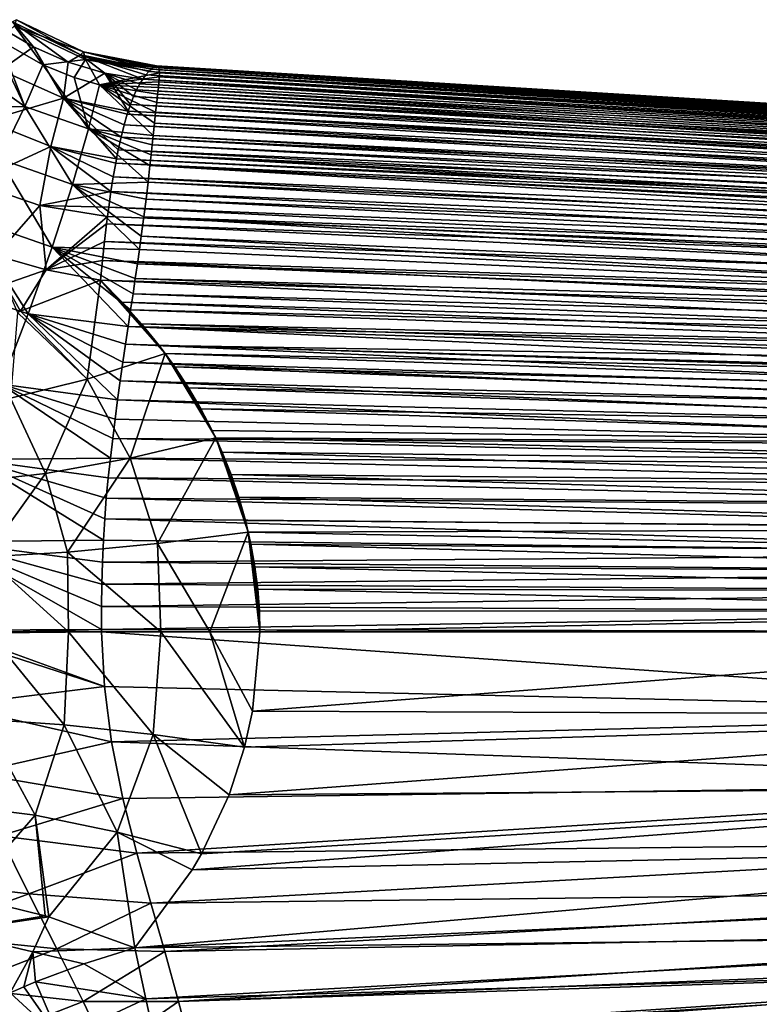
# Model space of a CAD drawing. Header units: millimetres. Extents: x -110 to 119, y -127 to 212.
# Tile 103 of 186: x 19 to 40, y -10 to 17. Entities that reach past the tile are written whole.
import ezdxf

# ---------------------------------------------------------------- set-up
doc = ezdxf.new("R2010")
doc.units = ezdxf.units.MM
doc.header["$LTSCALE"] = 26.699852
for name, color, linetype in [('30', 7, 'CONTINUOUS'), ('31', 7, 'CONTINUOUS'), ('33', 7, 'CONTINUOUS'), ('34', 7, 'CONTINUOUS'), ('35', 7, 'CONTINUOUS'), ('36', 7, 'CONTINUOUS'), ('37', 7, 'CONTINUOUS'), ('40', 7, 'CONTINUOUS'), ('41', 7, 'CONTINUOUS'), ('52', 7, 'CONTINUOUS'), ('70', 7, 'CONTINUOUS'), ('71', 7, 'CONTINUOUS'), ('73', 7, 'CONTINUOUS'), ('74', 7, 'CONTINUOUS')]:
    doc.layers.add(name, color=color, linetype=linetype)

msp = doc.modelspace()

# ---------------------------------------------------------------- linework, layer by layer
at = {"layer": '30', "color": 7, "linetype": 'CONTINUOUS', "true_color": 0xa2afbf}
for points in [[(17.617, 15.661, -5.672), (18.211, 16.588, -3.698), (19.177, 14.566, -5.666), (17.617, 15.661, -5.672)], [(19.177, 14.566, -5.666), (18.211, 16.588, -3.698), (18.46, 16.413, -3.671), (19.177, 14.566, -5.666)], [(19.683, 15.72, -3.566), (19.177, 14.566, -5.666), (18.46, 16.413, -3.671), (19.683, 15.72, -3.566)], [(16.809, 14.514, -7.384), (17.617, 15.661, -5.672), (19.177, 14.566, -5.666), (16.809, 14.514, -7.384)], [(19.177, 14.566, -5.666), (19.683, 15.72, -3.566), (20.949, 13.945, -5.525), (19.177, 14.566, -5.666)], [(20.949, 13.945, -5.525), (19.683, 15.72, -3.566), (20.546, 15.372, -3.518), (20.949, 13.945, -5.525)], [(21.248, 15.162, -3.493), (20.949, 13.945, -5.525), (20.546, 15.372, -3.518), (21.248, 15.162, -3.493)], [(21.248, 15.162, -3.493), (22.737, 13.761, -5.359), (20.949, 13.945, -5.525), (21.248, 15.162, -3.493)], [(22.774, 14.108, -4.881), (22.737, 13.761, -5.359), (21.248, 15.162, -3.493), (22.774, 14.108, -4.881)], [(22.807, 14.411, -4.409), (22.774, 14.108, -4.881), (21.248, 15.162, -3.493), (22.807, 14.411, -4.409)], [(22.837, 14.676, -3.94), (22.807, 14.411, -4.409), (21.248, 15.162, -3.493), (22.837, 14.676, -3.94)], [(22.861, 14.904, -3.478), (22.837, 14.676, -3.94), (21.248, 15.162, -3.493), (22.861, 14.904, -3.478)], [(18.467, 13.111, -7.416), (16.809, 14.514, -7.384), (19.177, 14.566, -5.666), (18.467, 13.111, -7.416)], [(18.467, 13.111, -7.416), (19.177, 14.566, -5.666), (20.504, 12.399, -7.199), (18.467, 13.111, -7.416)], [(19.177, 14.566, -5.666), (20.949, 13.945, -5.525), (20.504, 12.399, -7.199), (19.177, 14.566, -5.666)], [(20.949, 13.945, -5.525), (22.598, 12.469, -6.772), (20.504, 12.399, -7.199), (20.949, 13.945, -5.525)], [(22.65, 12.928, -6.322), (22.598, 12.469, -6.772), (20.949, 13.945, -5.525), (22.65, 12.928, -6.322)], [(22.681, 13.222, -6.006), (22.65, 12.928, -6.322), (20.949, 13.945, -5.525), (22.681, 13.222, -6.006)], [(22.71, 13.501, -5.683), (22.681, 13.222, -6.006), (20.949, 13.945, -5.525), (22.71, 13.501, -5.683)], [(22.737, 13.761, -5.359), (22.71, 13.501, -5.683), (20.949, 13.945, -5.525), (22.737, 13.761, -5.359)], [(17.575, 11.486, -8.861), (18.467, 13.111, -7.416), (19.936, 10.669, -8.538), (17.575, 11.486, -8.861)], [(18.467, 13.111, -7.416), (20.504, 12.399, -7.199), (19.936, 10.669, -8.538), (18.467, 13.111, -7.416)], [(20.504, 12.399, -7.199), (22.357, 10.599, -8.228), (19.936, 10.669, -8.538), (20.504, 12.399, -7.199)], [(22.598, 12.469, -6.772), (22.541, 11.997, -7.191), (20.504, 12.399, -7.199), (22.598, 12.469, -6.772)], [(22.408, 10.975, -7.974), (22.357, 10.599, -8.228), (20.504, 12.399, -7.199), (22.408, 10.975, -7.974)], [(22.478, 11.503, -7.588), (22.408, 10.975, -7.974), (20.504, 12.399, -7.199), (22.478, 11.503, -7.588)], [(22.541, 11.997, -7.191), (22.478, 11.503, -7.588), (20.504, 12.399, -7.199), (22.541, 11.997, -7.191)], [(16.524, 9.726, -10.081), (17.575, 11.486, -8.861), (19.27, 8.816, -9.606), (16.524, 9.726, -10.081)], [(17.575, 11.486, -8.861), (19.936, 10.669, -8.538), (19.27, 8.816, -9.606), (17.575, 11.486, -8.861)], [(19.936, 10.669, -8.538), (22.048, 8.466, -9.397), (19.27, 8.816, -9.606), (19.936, 10.669, -8.538)], [(22.115, 8.928, -9.177), (22.048, 8.466, -9.397), (19.936, 10.669, -8.538), (22.115, 8.928, -9.177)], [(22.18, 9.372, -8.95), (22.115, 8.928, -9.177), (19.936, 10.669, -8.538), (22.18, 9.372, -8.95)], [(22.242, 9.798, -8.716), (22.18, 9.372, -8.95), (19.936, 10.669, -8.538), (22.242, 9.798, -8.716)], [(22.301, 10.207, -8.475), (22.242, 9.798, -8.716), (19.936, 10.669, -8.538), (22.301, 10.207, -8.475)], [(22.357, 10.599, -8.228), (22.301, 10.207, -8.475), (19.936, 10.669, -8.538), (22.357, 10.599, -8.228)], [(16.524, 9.726, -10.081), (19.27, 8.816, -9.606), (18.523, 6.865, -10.452), (16.524, 9.726, -10.081)], [(19.27, 8.816, -9.606), (21.751, 6.432, -10.184), (18.523, 6.865, -10.452), (19.27, 8.816, -9.606)], [(21.824, 6.959, -10.006), (21.751, 6.432, -10.184), (19.27, 8.816, -9.606), (21.824, 6.959, -10.006)], [(21.9, 7.477, -9.814), (21.824, 6.959, -10.006), (19.27, 8.816, -9.606), (21.9, 7.477, -9.814)], [(21.976, 7.981, -9.61), (21.9, 7.477, -9.814), (19.27, 8.816, -9.606), (21.976, 7.981, -9.61)], [(22.048, 8.466, -9.397), (21.976, 7.981, -9.61), (19.27, 8.816, -9.606), (22.048, 8.466, -9.397)], [(18.523, 6.865, -10.452), (21.553, 4.822, -10.626), (17.747, 4.778, -11.108), (18.523, 6.865, -10.452)], [(21.617, 5.364, -10.493), (21.553, 4.822, -10.626), (18.523, 6.865, -10.452), (21.617, 5.364, -10.493)], [(21.683, 5.899, -10.346), (21.617, 5.364, -10.493), (18.523, 6.865, -10.452), (21.683, 5.899, -10.346)], [(21.751, 6.432, -10.184), (21.683, 5.899, -10.346), (18.523, 6.865, -10.452), (21.751, 6.432, -10.184)], [(17.747, 4.778, -11.108), (21.363, 2.54, -11.02), (17.057, 2.498, -11.569), (17.747, 4.778, -11.108)], [(21.553, 4.822, -10.626), (21.493, 4.272, -10.745), (17.747, 4.778, -11.108), (21.553, 4.822, -10.626)], [(21.397, 3.132, -10.942), (21.363, 2.54, -11.02), (17.747, 4.778, -11.108), (21.397, 3.132, -10.942)], [(21.44, 3.71, -10.85), (21.397, 3.132, -10.942), (17.747, 4.778, -11.108), (21.44, 3.71, -10.85)], [(21.493, 4.272, -10.745), (21.44, 3.71, -10.85), (17.747, 4.778, -11.108), (21.493, 4.272, -10.745)], [(21.363, 2.54, -11.02), (21.337, 1.937, -11.082), (17.057, 2.498, -11.569), (21.363, 2.54, -11.02)], [(21.307, 0.702, -11.156), (21.303, 0.071, -11.167), (17.057, 2.498, -11.569), (21.307, 0.702, -11.156)], [(17.057, 2.498, -11.569), (21.303, 0.071, -11.167), (17.326, 0.053, -11.631), (17.057, 2.498, -11.569)], [(21.318, 1.324, -11.128), (21.307, 0.702, -11.156), (17.057, 2.498, -11.569), (21.318, 1.324, -11.128)], [(21.337, 1.937, -11.082), (21.318, 1.324, -11.128), (17.057, 2.498, -11.569), (21.337, 1.937, -11.082)]]:
    msp.add_3dface(points, dxfattribs=at)
at = {"layer": '31', "color": 7, "linetype": 'CONTINUOUS', "true_color": 0xa2afbf}
for points in [[(17.326, 0.053, -11.631), (21.303, 0.071, -11.167), (17.316, -0.029, -11.634), (17.326, 0.053, -11.631)], [(21.304, 0, -11.167), (17.316, -0.029, -11.634), (21.303, 0.071, -11.167), (21.304, 0, -11.167)]]:
    msp.add_3dface(points, dxfattribs=at)
at = {"layer": '33', "color": 7, "linetype": 'CONTINUOUS', "true_color": 0xa2afbf}
for points in [[(17.316, -0.029, -11.634), (21.304, 0, -11.167), (21.39, -1.51, -11.113), (17.316, -0.029, -11.634)], [(16.815, -0.034, -11.739), (17.316, -0.029, -11.634), (21.39, -1.51, -11.113), (16.815, -0.034, -11.739)], [(16.815, -0.034, -11.739), (21.39, -1.51, -11.113), (17.123, -2.034, -11.61), (16.815, -0.034, -11.739)], [(21.39, -1.51, -11.113), (21.582, -3.049, -10.947), (17.123, -2.034, -11.61), (21.39, -1.51, -11.113)], [(17.123, -2.034, -11.61), (21.582, -3.049, -10.947), (17.737, -3.915, -11.298), (17.123, -2.034, -11.61)], [(21.582, -3.049, -10.947), (21.902, -4.615, -10.658), (17.737, -3.915, -11.298), (21.582, -3.049, -10.947)], [(17.737, -3.915, -11.298), (21.902, -4.615, -10.658), (18.493, -5.65, -10.849), (17.737, -3.915, -11.298)], [(21.902, -4.615, -10.658), (22.284, -6.136, -10.253), (18.493, -5.65, -10.849), (21.902, -4.615, -10.658)], [(18.493, -5.65, -10.849), (19.289, -7.26, -10.283), (15.002, -6.747, -11.672), (18.493, -5.65, -10.849)], [(18.493, -5.65, -10.849), (22.284, -6.136, -10.253), (19.289, -7.26, -10.283), (18.493, -5.65, -10.849)], [(22.284, -6.136, -10.253), (22.671, -7.517, -9.766), (19.289, -7.26, -10.283), (22.284, -6.136, -10.253)], [(15.002, -6.747, -11.672), (19.289, -7.26, -10.283), (16.18, -8.383, -10.892), (15.002, -6.747, -11.672)], [(19.289, -7.26, -10.283), (20.071, -8.784, -9.596), (16.18, -8.383, -10.892), (19.289, -7.26, -10.283)], [(19.289, -7.26, -10.283), (22.671, -7.517, -9.766), (20.071, -8.784, -9.596), (19.289, -7.26, -10.283)], [(22.671, -7.517, -9.766), (23.059, -8.854, -9.17), (20.071, -8.784, -9.596), (22.671, -7.517, -9.766)], [(16.18, -8.383, -10.892), (20.071, -8.784, -9.596), (17.294, -9.852, -10.036), (16.18, -8.383, -10.892)], [(20.071, -8.784, -9.596), (20.799, -10.243, -8.771), (17.294, -9.852, -10.036), (20.071, -8.784, -9.596)], [(20.071, -8.784, -9.596), (23.059, -8.854, -9.17), (20.799, -10.243, -8.771), (20.071, -8.784, -9.596)], [(23.059, -8.854, -9.17), (23.441, -10.243, -8.395), (20.799, -10.243, -8.771), (23.059, -8.854, -9.17)], [(17.294, -9.852, -10.036), (20.799, -10.243, -8.771), (18.31, -11.214, -9.087), (17.294, -9.852, -10.036)], [(20.799, -10.243, -8.771), (21.451, -11.624, -7.79), (18.31, -11.214, -9.087), (20.799, -10.243, -8.771)], [(20.799, -10.243, -8.771), (23.441, -10.243, -8.395), (21.451, -11.624, -7.79), (20.799, -10.243, -8.771)], [(23.441, -10.243, -8.395), (23.774, -11.5, -7.515), (21.451, -11.624, -7.79), (23.441, -10.243, -8.395)]]:
    msp.add_3dface(points, dxfattribs=at)
at = {"layer": '34', "color": 7, "linetype": 'CONTINUOUS', "true_color": 0xa2afbf}
for points in [[(22.535, -10.165, 8.488), (22.235, -8.757, 9.254), (20.814, -9.195, 9.192), (22.535, -10.165, 8.488)], [(19.478, -9.698, 9.245), (22.535, -10.165, 8.488), (20.814, -9.195, 9.192), (19.478, -9.698, 9.245)], [(20.162, -11.282, 8.207), (19.478, -9.698, 9.245), (19.15, -9.836, 9.275), (20.162, -11.282, 8.207)], [(20.162, -11.282, 8.207), (22.535, -10.165, 8.488), (19.478, -9.698, 9.245), (20.162, -11.282, 8.207)], [(17.952, -10.4, 9.449), (20.162, -11.282, 8.207), (18.777, -10.001, 9.319), (17.952, -10.4, 9.449)], [(20.162, -11.282, 8.207), (19.15, -9.836, 9.275), (18.777, -10.001, 9.319), (20.162, -11.282, 8.207)], [(22.808, -11.392, 7.653), (22.535, -10.165, 8.488), (20.162, -11.282, 8.207), (22.808, -11.392, 7.653)]]:
    msp.add_3dface(points, dxfattribs=at)
at = {"layer": '35', "color": 7, "linetype": 'CONTINUOUS', "true_color": 0xa2afbf}
for points in [[(17.512, -7.324, 11.508), (17.057, -8.309, 11.064), (19.741, -7.868, 10.15), (17.512, -7.324, 11.508)], [(19.741, -7.868, 10.15), (17.057, -8.309, 11.064), (19.844, -7.899, 10.101), (19.741, -7.868, 10.15)], [(19.844, -7.899, 10.101), (17.057, -8.309, 11.064), (19.406, -8.866, 9.68), (19.844, -7.899, 10.101)], [(22.235, -8.757, 9.254), (19.844, -7.899, 10.101), (19.406, -8.866, 9.68), (22.235, -8.757, 9.254)], [(17.057, -8.309, 11.064), (18.777, -10.001, 9.319), (19.406, -8.866, 9.68), (17.057, -8.309, 11.064)], [(18.777, -10.001, 9.319), (19.15, -9.836, 9.275), (19.406, -8.866, 9.68), (18.777, -10.001, 9.319)], [(19.15, -9.836, 9.275), (19.478, -9.698, 9.245), (19.406, -8.866, 9.68), (19.15, -9.836, 9.275)], [(20.814, -9.195, 9.192), (22.235, -8.757, 9.254), (19.406, -8.866, 9.68), (20.814, -9.195, 9.192)], [(19.478, -9.698, 9.245), (20.814, -9.195, 9.192), (19.406, -8.866, 9.68), (19.478, -9.698, 9.245)]]:
    msp.add_3dface(points, dxfattribs=at)
at = {"layer": '36', "color": 7, "linetype": 'CONTINUOUS', "true_color": 0xa2afbf}
for points in [[(18.018, -2.417, 13.802), (20.267, -2.57, 12.229), (18.16, 0, 14.027), (18.018, -2.417, 13.802)], [(18.16, 0, 14.027), (20.267, -2.57, 12.229), (20.388, 0, 12.462), (18.16, 0, 14.027)], [(20.267, -2.57, 12.229), (22.739, -2.84, 11.22), (20.388, 0, 12.462), (20.267, -2.57, 12.229)], [(20.388, 0, 12.462), (22.739, -2.84, 11.22), (22.95, 0, 11.43), (20.388, 0, 12.462)], [(22.739, -2.84, 11.22), (25.271, -3.192, 10.79), (22.95, 0, 11.43), (22.739, -2.84, 11.22)], [(22.95, 0, 11.43), (25.271, -3.192, 10.79), (24.312, 0, 11.14), (22.95, 0, 11.43)], [(25.497, -2.197, 10.906), (25.694, 0, 11.01), (24.312, 0, 11.14), (25.497, -2.197, 10.906)], [(25.271, -3.192, 10.79), (25.497, -2.197, 10.906), (24.312, 0, 11.14), (25.271, -3.192, 10.79)], [(19.465, -5.082, 11.775), (18.018, -2.417, 13.802), (17.386, -4.821, 13.305), (19.465, -5.082, 11.775)], [(20.267, -2.57, 12.229), (18.018, -2.417, 13.802), (19.465, -5.082, 11.775), (20.267, -2.57, 12.229)], [(21.74, -5.546, 10.721), (20.267, -2.57, 12.229), (19.465, -5.082, 11.775), (21.74, -5.546, 10.721)], [(22.739, -2.84, 11.22), (20.267, -2.57, 12.229), (21.74, -5.546, 10.721), (22.739, -2.84, 11.22)], [(24.08, -6.154, 10.175), (22.739, -2.84, 11.22), (21.74, -5.546, 10.721), (24.08, -6.154, 10.175)], [(25.271, -3.192, 10.79), (22.739, -2.84, 11.22), (24.845, -4.516, 10.567), (25.271, -3.192, 10.79)], [(24.845, -4.516, 10.567), (22.739, -2.84, 11.22), (24.08, -6.154, 10.175), (24.845, -4.516, 10.567)], [(17.512, -7.324, 11.508), (19.465, -5.082, 11.775), (17.386, -4.821, 13.305), (17.512, -7.324, 11.508)], [(17.512, -7.324, 11.508), (19.741, -7.868, 10.15), (19.465, -5.082, 11.775), (17.512, -7.324, 11.508)], [(19.741, -7.868, 10.15), (19.844, -7.899, 10.101), (19.465, -5.082, 11.775), (19.741, -7.868, 10.15)], [(19.844, -7.899, 10.101), (21.74, -5.546, 10.721), (19.465, -5.082, 11.775), (19.844, -7.899, 10.101)], [(19.844, -7.899, 10.101), (22.235, -8.757, 9.254), (21.74, -5.546, 10.721), (19.844, -7.899, 10.101)], [(21.74, -5.546, 10.721), (22.235, -8.757, 9.254), (23.822, -6.598, 10.045), (21.74, -5.546, 10.721)], [(24.08, -6.154, 10.175), (21.74, -5.546, 10.721), (23.822, -6.598, 10.045), (24.08, -6.154, 10.175)]]:
    msp.add_3dface(points, dxfattribs=at)
at = {"layer": '37', "color": 7, "linetype": 'CONTINUOUS', "true_color": 0xa2afbf}
for points in [[(25.694, 0, 11.01), (25.497, -2.197, 10.906), (54.355, 0, 9.978), (25.694, 0, 11.01)], [(54.355, 0, 9.978), (25.497, -2.197, 10.906), (54.391, -2.302, 9.837), (54.355, 0, 9.978)], [(25.271, -3.192, 10.79), (24.845, -4.516, 10.567), (54.391, -2.302, 9.837), (25.271, -3.192, 10.79)], [(54.391, -2.302, 9.837), (24.845, -4.516, 10.567), (54.534, -4.288, 9.477), (54.391, -2.302, 9.837)], [(25.497, -2.197, 10.906), (25.271, -3.192, 10.79), (54.391, -2.302, 9.837), (25.497, -2.197, 10.906)], [(24.08, -6.154, 10.175), (23.822, -6.598, 10.045), (54.534, -4.288, 9.477), (24.08, -6.154, 10.175)], [(54.534, -4.288, 9.477), (23.822, -6.598, 10.045), (54.774, -5.934, 8.989), (54.534, -4.288, 9.477)], [(24.845, -4.516, 10.567), (24.08, -6.154, 10.175), (54.534, -4.288, 9.477), (24.845, -4.516, 10.567)], [(23.822, -6.598, 10.045), (22.235, -8.757, 9.254), (54.774, -5.934, 8.989), (23.822, -6.598, 10.045)], [(54.774, -5.934, 8.989), (22.235, -8.757, 9.254), (55.089, -7.268, 8.445), (54.774, -5.934, 8.989)], [(55.089, -7.268, 8.445), (22.235, -8.757, 9.254), (55.464, -8.369, 7.873), (55.089, -7.268, 8.445)], [(22.235, -8.757, 9.254), (22.535, -10.165, 8.488), (55.464, -8.369, 7.873), (22.235, -8.757, 9.254)], [(55.464, -8.369, 7.873), (22.535, -10.165, 8.488), (55.836, -9.19, 7.356), (55.464, -8.369, 7.873)], [(22.535, -10.165, 8.488), (22.808, -11.392, 7.653), (55.836, -9.19, 7.356), (22.535, -10.165, 8.488)], [(55.836, -9.19, 7.356), (22.808, -11.392, 7.653), (55.909, -9.33, 7.259), (55.836, -9.19, 7.356)], [(55.909, -9.33, 7.259), (22.808, -11.392, 7.653), (56.443, -10.191, 6.588), (55.909, -9.33, 7.259)], [(22.808, -11.392, 7.653), (23.054, -12.438, 6.77), (56.443, -10.191, 6.588), (22.808, -11.392, 7.653)], [(56.443, -10.191, 6.588), (23.054, -12.438, 6.77), (56.998, -10.879, 5.941), (56.443, -10.191, 6.588)]]:
    msp.add_3dface(points, dxfattribs=at)
at = {"layer": '40', "color": 7, "linetype": 'CONTINUOUS', "true_color": 0xa2afbf}
for points in [[(22.617, 15.532, 1.642), (61.459, 13.238, 1.134), (22.684, 15.604, 1.23), (22.617, 15.532, 1.642)], [(22.684, 15.604, 1.23), (61.645, 13.28, 0.724), (22.742, 15.654, 0.82), (22.684, 15.604, 1.23)], [(61.459, 13.238, 1.134), (61.645, 13.28, 0.724), (22.684, 15.604, 1.23), (61.459, 13.238, 1.134)], [(22.742, 15.654, 0.82), (61.735, 13.304, 0.344), (22.793, 15.683, 0.409), (22.742, 15.654, 0.82)], [(61.645, 13.28, 0.724), (61.735, 13.304, 0.344), (22.742, 15.654, 0.82), (61.645, 13.28, 0.724)], [(22.793, 15.683, 0.409), (61.735, 13.304, 0.344), (22.836, 15.691, 0), (22.793, 15.683, 0.409)], [(61.735, 13.304, 0.344), (61.75, 13.311, -0.033), (22.836, 15.691, 0), (61.735, 13.304, 0.344)], [(22.836, 15.691, 0), (61.75, 13.311, -0.033), (22.869, 15.678, -0.42), (22.836, 15.691, 0)], [(61.75, 13.311, -0.033), (61.692, 13.304, -0.397), (22.869, 15.678, -0.42), (61.75, 13.311, -0.033)], [(61.692, 13.304, -0.397), (61.596, 13.287, -0.687), (22.869, 15.678, -0.42), (61.692, 13.304, -0.397)], [(22.869, 15.678, -0.42), (61.596, 13.287, -0.687), (22.893, 15.642, -0.847), (22.869, 15.678, -0.42)], [(61.596, 13.287, -0.687), (61.412, 13.255, -1.043), (22.893, 15.642, -0.847), (61.596, 13.287, -0.687)], [(22.893, 15.642, -0.847), (61.412, 13.255, -1.043), (22.907, 15.582, -1.281), (22.893, 15.642, -0.847)], [(61.412, 13.255, -1.043), (61.183, 13.207, -1.398), (22.907, 15.582, -1.281), (61.412, 13.255, -1.043)], [(22.907, 15.582, -1.281), (61.183, 13.207, -1.398), (22.912, 15.496, -1.722), (22.907, 15.582, -1.281)], [(22.367, 15.192, 2.864), (60.508, 12.975, 2.406), (22.455, 15.325, 2.462), (22.367, 15.192, 2.864)], [(22.455, 15.325, 2.462), (60.898, 13.091, 1.958), (22.54, 15.439, 2.053), (22.455, 15.325, 2.462)], [(60.508, 12.975, 2.406), (60.898, 13.091, 1.958), (22.455, 15.325, 2.462), (60.508, 12.975, 2.406)], [(22.54, 15.439, 2.053), (61.181, 13.166, 1.589), (22.617, 15.532, 1.642), (22.54, 15.439, 2.053)], [(60.898, 13.091, 1.958), (61.181, 13.166, 1.589), (22.54, 15.439, 2.053), (60.898, 13.091, 1.958)], [(61.181, 13.166, 1.589), (61.459, 13.238, 1.134), (22.617, 15.532, 1.642), (61.181, 13.166, 1.589)], [(22.909, 15.386, -2.165), (60.621, 13.078, -2.06), (22.9, 15.25, -2.606), (22.909, 15.386, -2.165)], [(22.912, 15.496, -1.722), (60.924, 13.15, -1.725), (22.909, 15.386, -2.165), (22.912, 15.496, -1.722)], [(60.924, 13.15, -1.725), (60.621, 13.078, -2.06), (22.909, 15.386, -2.165), (60.924, 13.15, -1.725)], [(61.183, 13.207, -1.398), (60.924, 13.15, -1.725), (22.912, 15.496, -1.722), (61.183, 13.207, -1.398)], [(22.193, 14.84, 3.701), (60.045, 12.817, 2.891), (22.28, 15.031, 3.277), (22.193, 14.84, 3.701)], [(22.28, 15.031, 3.277), (60.508, 12.975, 2.406), (22.367, 15.192, 2.864), (22.28, 15.031, 3.277)], [(60.045, 12.817, 2.891), (60.508, 12.975, 2.406), (22.28, 15.031, 3.277), (60.045, 12.817, 2.891)], [(59.74, 12.826, -2.914), (22.861, 14.904, -3.478), (22.884, 15.09, -3.043), (59.74, 12.826, -2.914)], [(22.9, 15.25, -2.606), (60.221, 12.972, -2.465), (22.884, 15.09, -3.043), (22.9, 15.25, -2.606)], [(60.221, 12.972, -2.465), (59.74, 12.826, -2.914), (22.884, 15.09, -3.043), (60.221, 12.972, -2.465)], [(60.621, 13.078, -2.06), (60.221, 12.972, -2.465), (22.9, 15.25, -2.606), (60.621, 13.078, -2.06)], [(22.107, 14.617, 4.134), (59.58, 12.632, 3.357), (22.193, 14.84, 3.701), (22.107, 14.617, 4.134)], [(59.712, 12.688, 3.226), (60.045, 12.817, 2.891), (22.193, 14.84, 3.701), (59.712, 12.688, 3.226)], [(59.58, 12.632, 3.357), (59.712, 12.688, 3.226), (22.193, 14.84, 3.701), (59.58, 12.632, 3.357)], [(22.837, 14.676, -3.94), (22.861, 14.904, -3.478), (59.298, 12.672, -3.312), (22.837, 14.676, -3.94)], [(22.861, 14.904, -3.478), (59.74, 12.826, -2.914), (59.298, 12.672, -3.312), (22.861, 14.904, -3.478)], [(22.046, 14.436, 4.45), (59.126, 12.426, 3.796), (22.107, 14.617, 4.134), (22.046, 14.436, 4.45)], [(59.126, 12.426, 3.796), (59.58, 12.632, 3.357), (22.107, 14.617, 4.134), (59.126, 12.426, 3.796)], [(22.807, 14.411, -4.409), (22.837, 14.676, -3.94), (58.86, 12.501, -3.693), (22.807, 14.411, -4.409)], [(22.837, 14.676, -3.94), (59.298, 12.672, -3.312), (58.86, 12.501, -3.693), (22.837, 14.676, -3.94)], [(21.935, 14.054, 5.038), (58.628, 12.159, 4.281), (22.021, 14.356, 4.581), (21.935, 14.054, 5.038)], [(22.021, 14.356, 4.581), (59.126, 12.426, 3.796), (22.046, 14.436, 4.45), (22.021, 14.356, 4.581)], [(58.628, 12.159, 4.281), (59.126, 12.426, 3.796), (22.021, 14.356, 4.581), (58.628, 12.159, 4.281)], [(22.774, 14.108, -4.881), (22.807, 14.411, -4.409), (58.379, 12.285, -4.111), (22.774, 14.108, -4.881)], [(22.807, 14.411, -4.409), (58.86, 12.501, -3.693), (58.379, 12.285, -4.111), (22.807, 14.411, -4.409)], [(21.851, 13.719, 5.488), (58.366, 11.997, 4.541), (21.935, 14.054, 5.038), (21.851, 13.719, 5.488)], [(58.366, 11.997, 4.541), (58.628, 12.159, 4.281), (21.935, 14.054, 5.038), (58.366, 11.997, 4.541)], [(22.737, 13.761, -5.359), (22.774, 14.108, -4.881), (57.861, 12.012, -4.567), (22.737, 13.761, -5.359)], [(22.774, 14.108, -4.881), (58.379, 12.285, -4.111), (57.861, 12.012, -4.567), (22.774, 14.108, -4.881)], [(21.772, 13.365, 5.917), (58.096, 11.814, 4.812), (21.851, 13.719, 5.488), (21.772, 13.365, 5.917)], [(58.096, 11.814, 4.812), (58.366, 11.997, 4.541), (21.851, 13.719, 5.488), (58.096, 11.814, 4.812)], [(22.71, 13.501, -5.683), (22.737, 13.761, -5.359), (57.589, 11.849, -4.812), (22.71, 13.501, -5.683)], [(22.737, 13.761, -5.359), (57.861, 12.012, -4.567), (57.589, 11.849, -4.812), (22.737, 13.761, -5.359)], [(22.681, 13.222, -6.006), (22.71, 13.501, -5.683), (57.309, 11.665, -5.067), (22.681, 13.222, -6.006)], [(22.71, 13.501, -5.683), (57.589, 11.849, -4.812), (57.309, 11.665, -5.067), (22.71, 13.501, -5.683)], [(21.7, 12.999, 6.317), (57.538, 11.368, 5.394), (21.722, 13.114, 6.195), (21.7, 12.999, 6.317)], [(21.722, 13.114, 6.195), (57.689, 11.497, 5.235), (21.772, 13.365, 5.917), (21.722, 13.114, 6.195)], [(57.538, 11.368, 5.394), (57.689, 11.497, 5.235), (21.722, 13.114, 6.195), (57.538, 11.368, 5.394)], [(57.689, 11.497, 5.235), (58.096, 11.814, 4.812), (21.772, 13.365, 5.917), (57.689, 11.497, 5.235)], [(22.65, 12.928, -6.322), (22.681, 13.222, -6.006), (56.727, 11.222, -5.614), (22.65, 12.928, -6.322)], [(22.681, 13.222, -6.006), (57.309, 11.665, -5.067), (56.932, 11.387, -5.419), (22.681, 13.222, -6.006)], [(22.681, 13.222, -6.006), (56.932, 11.387, -5.419), (56.727, 11.222, -5.614), (22.681, 13.222, -6.006)], [(21.632, 12.617, 6.699), (57.253, 11.098, 5.705), (21.7, 12.999, 6.317), (21.632, 12.617, 6.699)], [(57.253, 11.098, 5.705), (57.538, 11.368, 5.394), (21.7, 12.999, 6.317), (57.253, 11.098, 5.705)], [(22.598, 12.469, -6.772), (22.65, 12.928, -6.322), (56.429, 10.957, -5.904), (22.598, 12.469, -6.772)], [(22.65, 12.928, -6.322), (56.727, 11.222, -5.614), (56.429, 10.957, -5.904), (22.65, 12.928, -6.322)], [(21.568, 12.213, 7.068), (56.962, 10.786, 6.032), (21.632, 12.617, 6.699), (21.568, 12.213, 7.068)], [(56.962, 10.786, 6.032), (57.253, 11.098, 5.705), (21.632, 12.617, 6.699), (56.962, 10.786, 6.032)], [(22.541, 11.997, -7.191), (22.598, 12.469, -6.772), (56.126, 10.658, -6.206), (22.541, 11.997, -7.191)], [(22.598, 12.469, -6.772), (56.429, 10.957, -5.904), (56.126, 10.658, -6.206), (22.598, 12.469, -6.772)], [(21.506, 11.779, 7.432), (56.674, 10.439, 6.366), (21.568, 12.213, 7.068), (21.506, 11.779, 7.432)], [(56.674, 10.439, 6.366), (56.962, 10.786, 6.032), (21.568, 12.213, 7.068), (56.674, 10.439, 6.366)], [(21.472, 11.517, 7.637), (56.403, 10.067, 6.691), (21.506, 11.779, 7.432), (21.472, 11.517, 7.637)], [(56.403, 10.067, 6.691), (56.674, 10.439, 6.366), (21.506, 11.779, 7.432), (56.403, 10.067, 6.691)], [(22.478, 11.503, -7.588), (22.541, 11.997, -7.191), (55.824, 10.326, -6.514), (22.478, 11.503, -7.588)], [(22.541, 11.997, -7.191), (56.126, 10.658, -6.206), (55.824, 10.326, -6.514), (22.541, 11.997, -7.191)], [(21.446, 11.314, 7.789), (56.403, 10.067, 6.691), (21.472, 11.517, 7.637), (21.446, 11.314, 7.789)], [(22.408, 10.975, -7.974), (22.478, 11.503, -7.588), (55.252, 9.58, -7.122), (22.408, 10.975, -7.974)], [(22.478, 11.503, -7.588), (55.824, 10.326, -6.514), (55.534, 9.968, -6.82), (22.478, 11.503, -7.588)], [(22.478, 11.503, -7.588), (55.534, 9.968, -6.82), (55.252, 9.58, -7.122), (22.478, 11.503, -7.588)], [(21.389, 10.82, 8.135), (56.146, 9.668, 7.009), (21.446, 11.314, 7.789), (21.389, 10.82, 8.135)], [(56.146, 9.668, 7.009), (56.403, 10.067, 6.691), (21.446, 11.314, 7.789), (56.146, 9.668, 7.009)], [(22.357, 10.599, -8.228), (22.408, 10.975, -7.974), (54.978, 9.148, -7.429), (22.357, 10.599, -8.228)], [(22.408, 10.975, -7.974), (55.252, 9.58, -7.122), (54.978, 9.148, -7.429), (22.408, 10.975, -7.974)], [(21.334, 10.299, 8.469), (55.886, 9.194, 7.351), (21.389, 10.82, 8.135), (21.334, 10.299, 8.469)], [(55.886, 9.194, 7.351), (56.146, 9.668, 7.009), (21.389, 10.82, 8.135), (55.886, 9.194, 7.351)], [(22.301, 10.207, -8.475), (22.357, 10.599, -8.228), (54.978, 9.148, -7.429), (22.301, 10.207, -8.475)], [(21.282, 9.751, 8.79), (55.65, 8.7, 7.673), (21.334, 10.299, 8.469), (21.282, 9.751, 8.79)], [(55.65, 8.7, 7.673), (55.886, 9.194, 7.351), (21.334, 10.299, 8.469), (55.65, 8.7, 7.673)], [(22.242, 9.798, -8.716), (22.301, 10.207, -8.475), (54.82, 8.872, -7.611), (22.242, 9.798, -8.716)], [(22.301, 10.207, -8.475), (54.978, 9.148, -7.429), (54.82, 8.872, -7.611), (22.301, 10.207, -8.475)], [(55.431, 8.169, 7.984), (55.65, 8.7, 7.673), (21.282, 9.751, 8.79), (55.431, 8.169, 7.984)], [(21.875, 9.144, 9.082), (55.431, 8.169, 7.984), (21.282, 9.751, 8.79), (21.875, 9.144, 9.082)], [(22.18, 9.372, -8.95), (22.242, 9.798, -8.716), (54.629, 8.513, -7.833), (22.18, 9.372, -8.95)], [(22.242, 9.798, -8.716), (54.82, 8.872, -7.611), (54.629, 8.513, -7.833), (22.242, 9.798, -8.716)], [(22.115, 8.928, -9.177), (22.18, 9.372, -8.95), (54.446, 8.135, -8.05), (22.115, 8.928, -9.177)], [(22.18, 9.372, -8.95), (54.629, 8.513, -7.833), (54.446, 8.135, -8.05), (22.18, 9.372, -8.95)], [(55.298, 7.797, 8.183), (55.431, 8.169, 7.984), (21.875, 9.144, 9.082), (55.298, 7.797, 8.183)], [(22.416, 8.539, 9.347), (55.298, 7.797, 8.183), (21.875, 9.144, 9.082), (22.416, 8.539, 9.347)], [(22.048, 8.466, -9.397), (22.115, 8.928, -9.177), (54.286, 7.766, -8.247), (22.048, 8.466, -9.397)], [(22.115, 8.928, -9.177), (54.446, 8.135, -8.05), (54.286, 7.766, -8.247), (22.115, 8.928, -9.177)], [(21.976, 7.981, -9.61), (22.048, 8.466, -9.397), (53.991, 6.986, -8.618), (21.976, 7.981, -9.61)], [(22.048, 8.466, -9.397), (54.286, 7.766, -8.247), (54.135, 7.385, -8.435), (22.048, 8.466, -9.397)], [(22.048, 8.466, -9.397), (54.135, 7.385, -8.435), (53.991, 6.986, -8.618), (22.048, 8.466, -9.397)], [(55.176, 7.422, 8.37), (55.298, 7.797, 8.183), (22.416, 8.539, 9.347), (55.176, 7.422, 8.37)], [(22.907, 7.938, 9.587), (55.176, 7.422, 8.37), (22.416, 8.539, 9.347), (22.907, 7.938, 9.587)], [(21.9, 7.477, -9.814), (21.976, 7.981, -9.61), (53.855, 6.562, -8.797), (21.9, 7.477, -9.814)], [(21.976, 7.981, -9.61), (53.991, 6.986, -8.618), (53.855, 6.562, -8.797), (21.976, 7.981, -9.61)], [(55.064, 7.031, 8.551), (55.176, 7.422, 8.37), (22.907, 7.938, 9.587), (55.064, 7.031, 8.551)], [(23.074, 7.718, 9.669), (55.064, 7.031, 8.551), (22.907, 7.938, 9.587), (23.074, 7.718, 9.669)], [(54.958, 6.614, 8.729), (55.064, 7.031, 8.551), (23.074, 7.718, 9.669), (54.958, 6.614, 8.729)], [(23.342, 7.346, 9.802), (54.958, 6.614, 8.729), (23.074, 7.718, 9.669), (23.342, 7.346, 9.802)], [(21.824, 6.959, -10.006), (21.9, 7.477, -9.814), (53.725, 6.116, -8.969), (21.824, 6.959, -10.006)], [(21.9, 7.477, -9.814), (53.855, 6.562, -8.797), (53.725, 6.116, -8.969), (21.9, 7.477, -9.814)], [(54.858, 6.17, 8.902), (54.958, 6.614, 8.729), (23.342, 7.346, 9.802), (54.858, 6.17, 8.902)], [(23.722, 6.767, 9.993), (54.858, 6.17, 8.902), (23.342, 7.346, 9.802), (23.722, 6.767, 9.993)], [(21.751, 6.432, -10.184), (21.824, 6.959, -10.006), (53.602, 5.649, -9.133), (21.751, 6.432, -10.184)], [(21.824, 6.959, -10.006), (53.725, 6.116, -8.969), (53.602, 5.649, -9.133), (21.824, 6.959, -10.006)], [(54.764, 5.703, 9.068), (54.858, 6.17, 8.902), (23.722, 6.767, 9.993), (54.764, 5.703, 9.068)], [(24.062, 6.184, 10.167), (54.764, 5.703, 9.068), (23.722, 6.767, 9.993), (24.062, 6.184, 10.167)], [(21.683, 5.899, -10.346), (21.751, 6.432, -10.184), (53.489, 5.154, -9.29), (21.683, 5.899, -10.346)], [(21.751, 6.432, -10.184), (53.602, 5.649, -9.133), (53.489, 5.154, -9.29), (21.751, 6.432, -10.184)], [(54.68, 5.206, 9.227), (54.764, 5.703, 9.068), (24.062, 6.184, 10.167), (54.68, 5.206, 9.227)], [(24.376, 5.586, 10.326), (54.68, 5.206, 9.227), (24.062, 6.184, 10.167), (24.376, 5.586, 10.326)], [(21.617, 5.364, -10.493), (21.683, 5.899, -10.346), (53.489, 5.154, -9.29), (21.617, 5.364, -10.493)], [(24.477, 5.377, 10.378), (54.68, 5.206, 9.227), (24.376, 5.586, 10.326), (24.477, 5.377, 10.378)], [(21.553, 4.822, -10.626), (21.617, 5.364, -10.493), (53.387, 4.624, -9.439), (21.553, 4.822, -10.626)], [(21.617, 5.364, -10.493), (53.489, 5.154, -9.29), (53.387, 4.624, -9.439), (21.617, 5.364, -10.493)], [(54.606, 4.672, 9.378), (54.68, 5.206, 9.227), (24.477, 5.377, 10.378), (54.606, 4.672, 9.378)], [(24.656, 4.981, 10.469), (54.606, 4.672, 9.378), (24.477, 5.377, 10.378), (24.656, 4.981, 10.469)], [(54.541, 4.103, 9.519), (54.606, 4.672, 9.378), (24.656, 4.981, 10.469), (54.541, 4.103, 9.519)], [(24.902, 4.366, 10.596), (54.541, 4.103, 9.519), (24.656, 4.981, 10.469), (24.902, 4.366, 10.596)], [(21.493, 4.272, -10.745), (21.553, 4.822, -10.626), (53.294, 4.061, -9.576), (21.493, 4.272, -10.745)], [(21.553, 4.822, -10.626), (53.387, 4.624, -9.439), (53.294, 4.061, -9.576), (21.553, 4.822, -10.626)], [(21.44, 3.71, -10.85), (21.493, 4.272, -10.745), (53.21, 3.466, -9.701), (21.44, 3.71, -10.85)], [(21.493, 4.272, -10.745), (53.294, 4.061, -9.576), (53.21, 3.466, -9.701), (21.493, 4.272, -10.745)], [(54.484, 3.499, 9.646), (54.541, 4.103, 9.519), (24.902, 4.366, 10.596), (54.484, 3.499, 9.646)], [(25.117, 3.737, 10.708), (54.484, 3.499, 9.646), (24.902, 4.366, 10.596), (25.117, 3.737, 10.708)], [(21.397, 3.132, -10.942), (21.44, 3.71, -10.85), (53.14, 2.837, -9.81), (21.397, 3.132, -10.942)], [(21.44, 3.71, -10.85), (53.21, 3.466, -9.701), (53.14, 2.837, -9.81), (21.44, 3.71, -10.85)], [(54.437, 2.862, 9.758), (54.484, 3.499, 9.646), (25.117, 3.737, 10.708), (54.437, 2.862, 9.758)], [(25.299, 3.088, 10.804), (54.437, 2.862, 9.758), (25.117, 3.737, 10.708), (25.299, 3.088, 10.804)], [(21.363, 2.54, -11.02), (21.397, 3.132, -10.942), (53.087, 2.173, -9.9), (21.363, 2.54, -11.02)], [(21.397, 3.132, -10.942), (53.14, 2.837, -9.81), (53.087, 2.173, -9.9), (21.397, 3.132, -10.942)], [(25.378, 2.762, 10.845), (54.437, 2.862, 9.758), (25.299, 3.088, 10.804), (25.378, 2.762, 10.845)], [(54.401, 2.191, 9.849), (54.437, 2.862, 9.758), (25.378, 2.762, 10.845), (54.401, 2.191, 9.849)], [(25.449, 2.436, 10.882), (54.401, 2.191, 9.849), (25.378, 2.762, 10.845), (25.449, 2.436, 10.882)], [(21.337, 1.937, -11.082), (21.363, 2.54, -11.02), (53.087, 2.173, -9.9), (21.337, 1.937, -11.082)], [(54.38, 1.668, 9.904), (54.401, 2.191, 9.849), (25.449, 2.436, 10.882), (54.38, 1.668, 9.904)], [(25.563, 1.801, 10.94), (54.38, 1.668, 9.904), (25.449, 2.436, 10.882), (25.563, 1.801, 10.94)], [(21.318, 1.324, -11.128), (21.337, 1.937, -11.082), (53.057, 1.654, -9.953), (21.318, 1.324, -11.128)], [(21.337, 1.937, -11.082), (53.087, 2.173, -9.9), (53.057, 1.654, -9.953), (21.337, 1.937, -11.082)], [(21.318, 1.324, -11.128), (53.057, 1.654, -9.953), (53.035, 1.118, -9.993), (21.318, 1.324, -11.128)], [(54.366, 1.127, 9.944), (54.38, 1.668, 9.904), (25.563, 1.801, 10.94), (54.366, 1.127, 9.944)], [(25.641, 1.186, 10.979), (54.366, 1.127, 9.944), (25.563, 1.801, 10.94), (25.641, 1.186, 10.979)], [(21.307, 0.702, -11.156), (21.318, 1.324, -11.128), (53.035, 1.118, -9.993), (21.307, 0.702, -11.156)], [(21.307, 0.702, -11.156), (53.035, 1.118, -9.993), (53.021, 0.567, -10.018), (21.307, 0.702, -11.156)], [(54.357, 0.571, 9.97), (54.366, 1.127, 9.944), (25.641, 1.186, 10.979), (54.357, 0.571, 9.97)], [(25.685, 0.585, 11.002), (54.357, 0.571, 9.97), (25.641, 1.186, 10.979), (25.685, 0.585, 11.002)], [(21.303, 0.071, -11.167), (21.307, 0.702, -11.156), (53.021, 0.567, -10.018), (21.303, 0.071, -11.167)], [(21.303, 0.071, -11.167), (53.021, 0.567, -10.018), (53.016, 0, -10.027), (21.303, 0.071, -11.167)], [(25.694, 0, 11.01), (54.357, 0.571, 9.97), (25.685, 0.585, 11.002), (25.694, 0, 11.01)], [(25.694, 0, 11.01), (54.355, 0, 9.978), (54.357, 0.571, 9.97), (25.694, 0, 11.01)], [(21.304, 0, -11.167), (21.303, 0.071, -11.167), (53.016, 0, -10.027), (21.304, 0, -11.167)]]:
    msp.add_3dface(points, dxfattribs=at)
at = {"layer": '41', "color": 7, "linetype": 'CONTINUOUS', "true_color": 0xa2afbf}
for points in [[(20.907, 7.008, 10.298), (21.282, 9.751, 8.79), (19.057, 8.888, 9.688), (20.907, 7.008, 10.298)], [(23.074, 7.718, 9.669), (21.282, 9.751, 8.79), (20.907, 7.008, 10.298), (23.074, 7.718, 9.669)], [(23.074, 7.718, 9.669), (21.875, 9.144, 9.082), (21.282, 9.751, 8.79), (23.074, 7.718, 9.669)], [(23.074, 7.718, 9.669), (22.416, 8.539, 9.347), (21.875, 9.144, 9.082), (23.074, 7.718, 9.669)], [(18.784, 6.481, 11.376), (20.907, 7.008, 10.298), (18.972, 8.86, 9.732), (18.784, 6.481, 11.376)], [(18.972, 8.86, 9.732), (20.907, 7.008, 10.298), (19.057, 8.888, 9.688), (18.972, 8.86, 9.732)], [(23.074, 7.718, 9.669), (22.907, 7.938, 9.587), (22.416, 8.539, 9.347), (23.074, 7.718, 9.669)], [(22.1, 4.814, 10.885), (23.074, 7.718, 9.669), (20.907, 7.008, 10.298), (22.1, 4.814, 10.885)], [(24.477, 5.377, 10.378), (23.074, 7.718, 9.669), (22.1, 4.814, 10.885), (24.477, 5.377, 10.378)], [(24.477, 5.377, 10.378), (23.342, 7.346, 9.802), (23.074, 7.718, 9.669), (24.477, 5.377, 10.378)], [(24.477, 5.377, 10.378), (23.722, 6.767, 9.993), (23.342, 7.346, 9.802), (24.477, 5.377, 10.378)], [(18.784, 6.481, 11.376), (19.755, 4.391, 11.924), (20.907, 7.008, 10.298), (18.784, 6.481, 11.376)], [(19.755, 4.391, 11.924), (22.1, 4.814, 10.885), (20.907, 7.008, 10.298), (19.755, 4.391, 11.924)], [(24.477, 5.377, 10.378), (24.062, 6.184, 10.167), (23.722, 6.767, 9.993), (24.477, 5.377, 10.378)], [(17.614, 4.153, 13.469), (19.755, 4.391, 11.924), (18.784, 6.481, 11.376), (17.614, 4.153, 13.469)], [(24.477, 5.377, 10.378), (24.376, 5.586, 10.326), (24.062, 6.184, 10.167), (24.477, 5.377, 10.378)], [(22.858, 2.452, 11.257), (24.477, 5.377, 10.378), (22.1, 4.814, 10.885), (22.858, 2.452, 11.257)], [(25.378, 2.762, 10.845), (24.477, 5.377, 10.378), (22.858, 2.452, 11.257), (25.378, 2.762, 10.845)], [(25.378, 2.762, 10.845), (24.656, 4.981, 10.469), (24.477, 5.377, 10.378), (25.378, 2.762, 10.845)], [(25.378, 2.762, 10.845), (24.902, 4.366, 10.596), (24.656, 4.981, 10.469), (25.378, 2.762, 10.845)], [(19.755, 4.391, 11.924), (20.36, 2.214, 12.256), (22.1, 4.814, 10.885), (19.755, 4.391, 11.924)], [(20.36, 2.214, 12.256), (22.858, 2.452, 11.257), (22.1, 4.814, 10.885), (20.36, 2.214, 12.256)], [(17.614, 4.153, 13.469), (18.087, 2.08, 13.832), (19.755, 4.391, 11.924), (17.614, 4.153, 13.469)], [(18.087, 2.08, 13.832), (20.36, 2.214, 12.256), (19.755, 4.391, 11.924), (18.087, 2.08, 13.832)], [(25.378, 2.762, 10.845), (25.117, 3.737, 10.708), (24.902, 4.366, 10.596), (25.378, 2.762, 10.845)], [(25.378, 2.762, 10.845), (25.299, 3.088, 10.804), (25.117, 3.737, 10.708), (25.378, 2.762, 10.845)], [(24.312, 0, 11.14), (25.378, 2.762, 10.845), (22.858, 2.452, 11.257), (24.312, 0, 11.14)], [(24.312, 0, 11.14), (25.694, 0, 11.01), (25.378, 2.762, 10.845), (24.312, 0, 11.14)], [(25.694, 0, 11.01), (25.449, 2.436, 10.882), (25.378, 2.762, 10.845), (25.694, 0, 11.01)], [(18.087, 2.08, 13.832), (20.388, 0, 12.462), (20.36, 2.214, 12.256), (18.087, 2.08, 13.832)], [(20.36, 2.214, 12.256), (22.95, 0, 11.43), (22.858, 2.452, 11.257), (20.36, 2.214, 12.256)], [(20.388, 0, 12.462), (22.95, 0, 11.43), (20.36, 2.214, 12.256), (20.388, 0, 12.462)], [(22.95, 0, 11.43), (24.312, 0, 11.14), (22.858, 2.452, 11.257), (22.95, 0, 11.43)], [(25.694, 0, 11.01), (25.563, 1.801, 10.94), (25.449, 2.436, 10.882), (25.694, 0, 11.01)], [(18.16, 0, 14.027), (20.388, 0, 12.462), (18.087, 2.08, 13.832), (18.16, 0, 14.027)], [(25.694, 0, 11.01), (25.641, 1.186, 10.979), (25.563, 1.801, 10.94), (25.694, 0, 11.01)], [(25.694, 0, 11.01), (25.685, 0.585, 11.002), (25.641, 1.186, 10.979), (25.694, 0, 11.01)]]:
    msp.add_3dface(points, dxfattribs=at)
at = {"layer": '52', "color": 7, "linetype": 'CONTINUOUS', "true_color": 0xa2afbf}
for points in [[(21.39, -1.51, -11.113), (21.304, 0, -11.167), (53.105, -2.241, -9.891), (21.39, -1.51, -11.113)], [(21.304, 0, -11.167), (53.016, 0, -10.027), (53.105, -2.241, -9.891), (21.304, 0, -11.167)], [(21.582, -3.049, -10.947), (21.39, -1.51, -11.113), (53.105, -2.241, -9.891), (21.582, -3.049, -10.947)], [(21.582, -3.049, -10.947), (53.105, -2.241, -9.891), (53.337, -4.18, -9.548), (21.582, -3.049, -10.947)], [(21.902, -4.615, -10.658), (21.582, -3.049, -10.947), (53.337, -4.18, -9.548), (21.902, -4.615, -10.658)], [(22.284, -6.136, -10.253), (21.902, -4.615, -10.658), (53.337, -4.18, -9.548), (22.284, -6.136, -10.253)], [(22.284, -6.136, -10.253), (53.337, -4.18, -9.548), (53.674, -5.8, -9.08), (22.284, -6.136, -10.253)], [(22.671, -7.517, -9.766), (22.284, -6.136, -10.253), (53.674, -5.8, -9.08), (22.671, -7.517, -9.766)], [(22.671, -7.517, -9.766), (53.674, -5.8, -9.08), (54.082, -7.139, -8.548), (22.671, -7.517, -9.766)], [(23.059, -8.854, -9.17), (22.671, -7.517, -9.766), (54.082, -7.139, -8.548), (23.059, -8.854, -9.17)], [(23.059, -8.854, -9.17), (54.082, -7.139, -8.548), (54.535, -8.241, -7.989), (23.059, -8.854, -9.17)], [(23.441, -10.243, -8.395), (23.059, -8.854, -9.17), (54.535, -8.241, -7.989), (23.441, -10.243, -8.395)], [(23.441, -10.243, -8.395), (54.535, -8.241, -7.989), (54.934, -9.001, -7.525), (23.441, -10.243, -8.395)], [(23.441, -10.243, -8.395), (54.934, -9.001, -7.525), (55.064, -9.219, -7.379), (23.441, -10.243, -8.395)], [(23.774, -11.5, -7.515), (23.441, -10.243, -8.395), (55.064, -9.219, -7.379), (23.774, -11.5, -7.515)], [(23.774, -11.5, -7.515), (55.064, -9.219, -7.379), (55.662, -10.076, -6.728), (23.774, -11.5, -7.515)], [(23.774, -11.5, -7.515), (55.662, -10.076, -6.728), (56.272, -10.764, -6.1), (23.774, -11.5, -7.515)]]:
    msp.add_3dface(points, dxfattribs=at)
at = {"layer": '70', "color": 7, "linetype": 'CONTINUOUS', "true_color": 0xa2afbf}
for points in [[(19.421, 16.215, 2.339), (18.516, 16.76, 2.376), (18.51, 15.569, 4.528), (19.421, 16.215, 2.339)], [(20.255, 14.8, 4.421), (19.421, 16.215, 2.339), (18.51, 15.569, 4.528), (20.255, 14.8, 4.421)], [(20.383, 15.792, 2.34), (19.421, 16.215, 2.339), (20.255, 14.8, 4.421), (20.383, 15.792, 2.34)], [(20.255, 14.8, 4.421), (18.51, 15.569, 4.528), (18.12, 14.164, 6.409), (20.255, 14.8, 4.421)], [(21.398, 15.493, 2.381), (20.383, 15.792, 2.34), (20.255, 14.8, 4.421), (21.398, 15.493, 2.381)], [(22.046, 14.436, 4.45), (21.398, 15.493, 2.381), (20.255, 14.8, 4.421), (22.046, 14.436, 4.45)], [(22.046, 14.436, 4.45), (22.107, 14.617, 4.134), (21.398, 15.493, 2.381), (22.046, 14.436, 4.45)], [(22.107, 14.617, 4.134), (22.193, 14.84, 3.701), (21.398, 15.493, 2.381), (22.107, 14.617, 4.134)], [(22.193, 14.84, 3.701), (22.28, 15.031, 3.277), (21.398, 15.493, 2.381), (22.193, 14.84, 3.701)], [(22.28, 15.031, 3.277), (22.367, 15.192, 2.864), (21.398, 15.493, 2.381), (22.28, 15.031, 3.277)], [(22.367, 15.192, 2.864), (22.455, 15.325, 2.462), (21.398, 15.493, 2.381), (22.367, 15.192, 2.864)], [(20.255, 14.8, 4.421), (18.12, 14.164, 6.409), (19.905, 13.457, 6.223), (20.255, 14.8, 4.421)], [(21.722, 13.114, 6.195), (20.255, 14.8, 4.421), (19.905, 13.457, 6.223), (21.722, 13.114, 6.195)], [(21.722, 13.114, 6.195), (21.772, 13.365, 5.917), (20.255, 14.8, 4.421), (21.722, 13.114, 6.195)], [(21.772, 13.365, 5.917), (21.851, 13.719, 5.488), (20.255, 14.8, 4.421), (21.772, 13.365, 5.917)], [(21.851, 13.719, 5.488), (21.935, 14.054, 5.038), (20.255, 14.8, 4.421), (21.851, 13.719, 5.488)], [(21.935, 14.054, 5.038), (22.021, 14.356, 4.581), (20.255, 14.8, 4.421), (21.935, 14.054, 5.038)], [(22.021, 14.356, 4.581), (22.046, 14.436, 4.45), (20.255, 14.8, 4.421), (22.021, 14.356, 4.581)], [(18.12, 14.164, 6.409), (17.738, 12.463, 7.968), (19.905, 13.457, 6.223), (18.12, 14.164, 6.409)], [(17.738, 12.463, 7.968), (19.596, 11.825, 7.714), (19.905, 13.457, 6.223), (17.738, 12.463, 7.968)], [(19.596, 11.825, 7.714), (21.568, 12.213, 7.068), (19.905, 13.457, 6.223), (19.596, 11.825, 7.714)], [(21.568, 12.213, 7.068), (21.632, 12.617, 6.699), (19.905, 13.457, 6.223), (21.568, 12.213, 7.068)], [(21.632, 12.617, 6.699), (21.7, 12.999, 6.317), (19.905, 13.457, 6.223), (21.632, 12.617, 6.699)], [(21.7, 12.999, 6.317), (21.722, 13.114, 6.195), (19.905, 13.457, 6.223), (21.7, 12.999, 6.317)], [(17.738, 12.463, 7.968), (18.371, 10.437, 8.939), (19.596, 11.825, 7.714), (17.738, 12.463, 7.968)], [(21.506, 11.779, 7.432), (21.568, 12.213, 7.068), (19.596, 11.825, 7.714), (21.506, 11.779, 7.432)], [(18.371, 10.437, 8.939), (19.767, 10.037, 8.808), (19.596, 11.825, 7.714), (18.371, 10.437, 8.939)], [(21.472, 11.517, 7.637), (21.506, 11.779, 7.432), (19.596, 11.825, 7.714), (21.472, 11.517, 7.637)], [(19.767, 10.037, 8.808), (21.472, 11.517, 7.637), (19.596, 11.825, 7.714), (19.767, 10.037, 8.808)], [(21.446, 11.314, 7.789), (21.472, 11.517, 7.637), (19.767, 10.037, 8.808), (21.446, 11.314, 7.789)], [(21.389, 10.82, 8.135), (21.446, 11.314, 7.789), (19.767, 10.037, 8.808), (21.389, 10.82, 8.135)], [(21.334, 10.299, 8.469), (21.389, 10.82, 8.135), (19.767, 10.037, 8.808), (21.334, 10.299, 8.469)], [(21.282, 9.751, 8.79), (21.334, 10.299, 8.469), (19.767, 10.037, 8.808), (21.282, 9.751, 8.79)]]:
    msp.add_3dface(points, dxfattribs=at)
at = {"layer": '71', "color": 7, "linetype": 'CONTINUOUS', "true_color": 0xa2afbf}
for points in [[(19.767, 10.037, 8.808), (18.371, 10.437, 8.939), (18.637, 9.637, 9.318), (19.767, 10.037, 8.808)], [(19.057, 8.888, 9.688), (19.767, 10.037, 8.808), (18.637, 9.637, 9.318), (19.057, 8.888, 9.688)], [(19.057, 8.888, 9.688), (21.282, 9.751, 8.79), (19.767, 10.037, 8.808), (19.057, 8.888, 9.688)], [(18.972, 8.86, 9.732), (19.057, 8.888, 9.688), (18.637, 9.637, 9.318), (18.972, 8.86, 9.732)]]:
    msp.add_3dface(points, dxfattribs=at)
at = {"layer": '73', "color": 7, "linetype": 'CONTINUOUS', "true_color": 0xa2afbf}
for points in [[(20.725, 15.995, 1.137), (18.953, 16.972, -0.112), (18.841, 16.909, 1.141), (20.725, 15.995, 1.137)], [(20.811, 16.081, -0.078), (18.953, 16.972, -0.112), (20.725, 15.995, 1.137), (20.811, 16.081, -0.078)], [(18.516, 16.76, 2.376), (19.421, 16.215, 2.339), (18.841, 16.909, 1.141), (18.516, 16.76, 2.376)], [(19.421, 16.215, 2.339), (20.383, 15.792, 2.34), (18.841, 16.909, 1.141), (19.421, 16.215, 2.339)], [(20.383, 15.792, 2.34), (20.725, 15.995, 1.137), (18.841, 16.909, 1.141), (20.383, 15.792, 2.34)], [(20.383, 15.792, 2.34), (21.398, 15.493, 2.381), (20.725, 15.995, 1.137), (20.383, 15.792, 2.34)], [(22.684, 15.604, 1.23), (20.811, 16.081, -0.078), (20.725, 15.995, 1.137), (22.684, 15.604, 1.23)], [(22.455, 15.325, 2.462), (22.54, 15.439, 2.053), (20.725, 15.995, 1.137), (22.455, 15.325, 2.462)], [(21.398, 15.493, 2.381), (22.455, 15.325, 2.462), (20.725, 15.995, 1.137), (21.398, 15.493, 2.381)], [(22.54, 15.439, 2.053), (22.617, 15.532, 1.642), (20.725, 15.995, 1.137), (22.54, 15.439, 2.053)], [(22.617, 15.532, 1.642), (22.684, 15.604, 1.23), (20.725, 15.995, 1.137), (22.617, 15.532, 1.642)], [(22.684, 15.604, 1.23), (22.742, 15.654, 0.82), (20.811, 16.081, -0.078), (22.684, 15.604, 1.23)], [(22.742, 15.654, 0.82), (22.793, 15.683, 0.409), (20.811, 16.081, -0.078), (22.742, 15.654, 0.82)], [(22.793, 15.683, 0.409), (22.836, 15.691, 0), (20.811, 16.081, -0.078), (22.793, 15.683, 0.409)]]:
    msp.add_3dface(points, dxfattribs=at)
at = {"layer": '74', "color": 7, "linetype": 'CONTINUOUS', "true_color": 0xa2afbf}
for points in [[(18.953, 16.972, -0.112), (20.811, 16.081, -0.078), (18.891, 16.8, -1.906), (18.953, 16.972, -0.112)], [(19.683, 15.72, -3.566), (18.46, 16.413, -3.671), (18.891, 16.8, -1.906), (19.683, 15.72, -3.566)], [(20.862, 15.869, -1.813), (19.683, 15.72, -3.566), (18.891, 16.8, -1.906), (20.862, 15.869, -1.813)], [(20.811, 16.081, -0.078), (20.862, 15.869, -1.813), (18.891, 16.8, -1.906), (20.811, 16.081, -0.078)], [(20.546, 15.372, -3.518), (19.683, 15.72, -3.566), (20.862, 15.869, -1.813), (20.546, 15.372, -3.518)], [(21.248, 15.162, -3.493), (20.546, 15.372, -3.518), (20.862, 15.869, -1.813), (21.248, 15.162, -3.493)], [(20.811, 16.081, -0.078), (22.836, 15.691, 0), (20.862, 15.869, -1.813), (20.811, 16.081, -0.078)], [(22.912, 15.496, -1.722), (21.248, 15.162, -3.493), (20.862, 15.869, -1.813), (22.912, 15.496, -1.722)], [(22.836, 15.691, 0), (22.869, 15.678, -0.42), (20.862, 15.869, -1.813), (22.836, 15.691, 0)], [(22.869, 15.678, -0.42), (22.893, 15.642, -0.847), (20.862, 15.869, -1.813), (22.869, 15.678, -0.42)], [(22.893, 15.642, -0.847), (22.907, 15.582, -1.281), (20.862, 15.869, -1.813), (22.893, 15.642, -0.847)], [(22.907, 15.582, -1.281), (22.912, 15.496, -1.722), (20.862, 15.869, -1.813), (22.907, 15.582, -1.281)], [(21.248, 15.162, -3.493), (22.912, 15.496, -1.722), (22.909, 15.386, -2.165), (21.248, 15.162, -3.493)], [(21.248, 15.162, -3.493), (22.909, 15.386, -2.165), (22.9, 15.25, -2.606), (21.248, 15.162, -3.493)], [(21.248, 15.162, -3.493), (22.9, 15.25, -2.606), (22.884, 15.09, -3.043), (21.248, 15.162, -3.493)], [(22.861, 14.904, -3.478), (21.248, 15.162, -3.493), (22.884, 15.09, -3.043), (22.861, 14.904, -3.478)]]:
    msp.add_3dface(points, dxfattribs=at)

doc.saveas('drawing.dxf')
